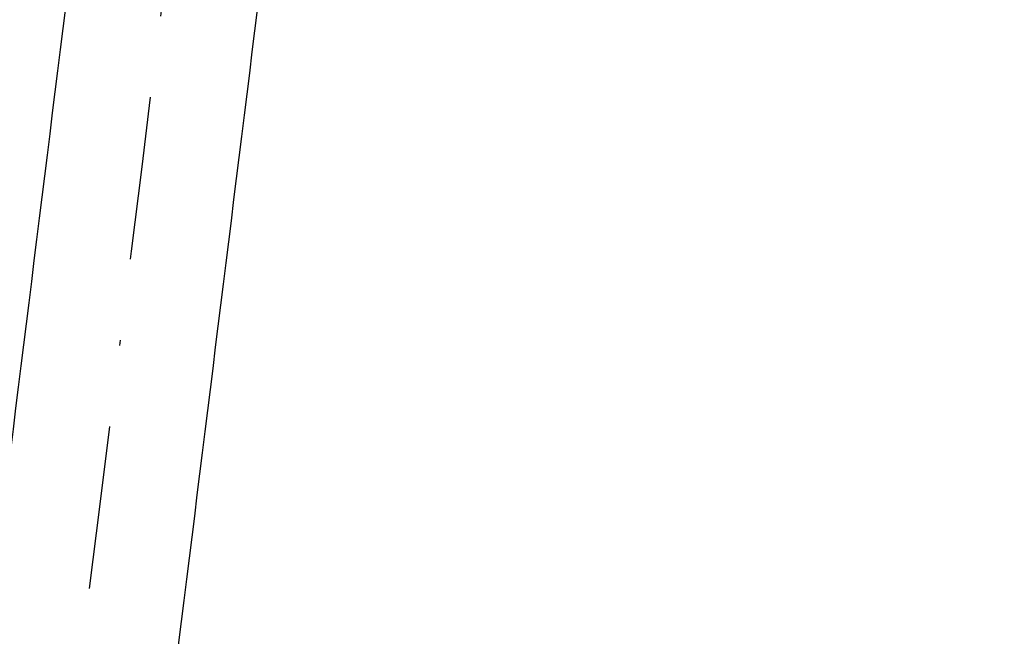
# Model space of a CAD drawing. Extents: x 459406 to 461721, y 413308 to 423218.
# Tile 41 of 256: x 461006 to 461024, y 414583 to 414594. Entities that reach past the tile are written whole.
import ezdxf

# ---------------------------------------------------------------- set-up
doc = ezdxf.new("R2010")
doc.units = 0
doc.header["$LTSCALE"] = 2
doc.header["$MEASUREMENT"] = 0
doc.linetypes.add('STRICHPT-X3', pattern=[3, 1.5, -0.75, 0, -0.75])
doc.layers.add('ACHSE', color=1, linetype='STRICHPT-X3')
doc.layers.add('FBR', color=8, linetype='CONTINUOUS')

msp = doc.modelspace()

# ---------------------------------------------------------------- linework, layer by layer
at = {"layer": 'ACHSE', "flags": 128}
msp.add_lwpolyline([(460985.548, 416976.25), (460982.742, 416926.329), (460979.936, 416876.407), (460977.13, 416826.486), (460974.324, 416776.565), (460971.518, 416726.644), (460968.712, 416676.723), (460965.906, 416626.802), (460963.1, 416576.88, 0), (460961.733, 416552.566, 0), (460960.294, 416526.959, -0.000009), (460958.89, 416501.998, 0.00001), (460957.487, 416477.038, 0.000001), (460956.785, 416464.557, -0.000001), (460956.084, 416452.077), (460954.681, 416427.117), (460953.278, 416402.156), (460951.875, 416377.196, 0.000027), (460951.185, 416364.909, -0.000114), (460950.495, 416352.621, -0.000169), (460950.493, 416352.583, 0.000019), (460950.473, 416352.235, 0.002347), (460949.964, 416342.501, 0.0015), (460949.285, 416327.263, 0.002663), (460948.888, 416316.296, 0.002084), (460948.513, 416302.275, 0.002087), (460948.283, 416289.783, 0.002085), (460948.158, 416277.278, 0.002085), (460948.137, 416264.779, 0.002085), (460948.22, 416252.279, 0.002086), (460948.407, 416239.774, 0.002088), (460948.699, 416227.283, 0.002084), (460949.095, 416214.794, 0.002083), (460949.595, 416202.3, 0.002081), (460950.199, 416189.812, 0.002082), (460950.907, 416177.335, 0.002086), (460951.719, 416164.862, 0.002086), (460952.635, 416152.395, 0.002087), (460953.654, 416139.944, 0.002084), (460954.779, 416127.487, 0.002085), (460956.008, 416115.039, 0.002088), (460957.338, 416102.619, 0.002086), (460958.772, 416090.211, 0.002083), (460960.312, 416077.796, 0.002082), (460961.956, 416065.389, 0.002087), (460963.699, 416053.027, 0.002086), (460965.546, 416040.675, 0.002083), (460967.499, 416028.318, 0.00208), (460969.554, 416015.985, 0.002081), (460971.71, 416003.675, 0.002087), (460973.97, 415991.377, 0.002089), (460976.331, 415979.107, 0.002087), (460978.792, 415966.867, 0.002082), (460981.362, 415954.618, 0.002082), (460984.148, 415941.865, 0.002276), (460986.8, 415930.217, 0.001902), (460990.244, 415915.651, 0.002837), (460992.645, 415905.91, 0.000643), (460995.488, 415894.713, 0.001405), (460996.809, 415889.596, 0), (460998.528, 415883.015, 0.000001), (460998.872, 415881.699), (461005.191, 415857.511, 0.000017), (461008.351, 415845.417, -0.000015), (461011.511, 415833.323, -0.000002), (461014.671, 415821.229, -0.000002), (461017.83, 415809.135, -0.000001), (461020.99, 415797.041, 0.000005), (461024.149, 415784.946), (461030.468, 415760.758), (461036.787, 415736.57, 0.000028), (461038.983, 415728.166, -0.000015), (461041.179, 415719.762, -0.00065), (461041.486, 415718.58, -0.000124), (461043.088, 415712.377, -0.002577), (461045.469, 415702.947, -0.001641), (461049.083, 415688.106, -0.002531), (461051.665, 415677.106, -0.002087), (461054.672, 415663.739, -0.002079), (461057.313, 415651.527, -0.002077), (461059.854, 415639.283, -0.002078), (461062.295, 415627.009, -0.002083), (461064.629, 415614.743, -0.002085), (461066.86, 415602.46, -0.00208), (461068.994, 415590.128, -0.00208), (461071.024, 415577.786, -0.002082), (461072.949, 415565.443, -0.002086), (461074.772, 415553.076, -0.002086), (461076.492, 415540.695, -0.002081), (461078.107, 415528.309, -0.002078), (461079.622, 415515.892, -0.00208), (461081.034, 415503.452, -0.002087), (461082.339, 415491.041, -0.002085), (461083.54, 415478.621, -0.002078), (461084.641, 415466.147, -0.002076), (461085.638, 415453.67, -0.002082), (461086.529, 415441.219, -0.002088), (461087.317, 415428.753, -0.002085), (461088.001, 415416.263, -0.002081), (461088.581, 415403.772, -0.002082), (461089.057, 415391.285, -0.00208), (461089.429, 415378.795, -0.002078), (461089.697, 415366.294, -0.002082), (461089.861, 415353.787, -0.002085), (461089.921, 415341.295, -0.002085), (461089.877, 415328.803, -0.002082), (461089.728, 415316.296, -0.002078), (461089.475, 415303.794, -0.00208), (461089.119, 415291.304, -0.002082), (461088.658, 415278.809, -0.002084), (461088.094, 415266.325, -0.002082), (461087.426, 415253.85, -0.00208), (461086.653, 415241.367, -0.002079), (461085.777, 415228.897, -0.00208), (461084.797, 415216.436, -0.002085), (461083.633, 415203.064, -0.002418), (461082.526, 415191.54, -0.001753), (461080.941, 415176.374, -0.002741), (461079.84, 415166.685, -0.000279), (461078.804, 415158.036, -0.000933), (461078.489, 415155.455, -0.000004), (461077.263, 415145.575, -0.00001), (461076.803, 415141.87), (461073.723, 415117.061, 0.000001), (461071.82, 415101.734, 0.000001), (461070.643, 415092.251, 0.000018), (461069.104, 415079.846, -0.000014), (461067.564, 415067.441, -0.000008), (461066.024, 415055.036, 0.000011), (461064.484, 415042.632), (461058.325, 414993.013), (461052.166, 414943.394, -0.000009), (461049.086, 414918.584, 0.000009), (461046.006, 414893.774), (461039.847, 414844.155), (461033.688, 414794.536), (461027.529, 414744.917, -0.00001), (461024.449, 414720.107, 0.00001), (461021.369, 414695.298, 0.000001), (461018.29, 414670.488, -0.000001), (461015.21, 414645.678, 0), (461011.182, 414613.231, -0.000001), (461009.051, 414596.059, -0.000009), (461005.971, 414571.249, 0.00001), (461002.891, 414546.44), (460996.732, 414496.821), (460990.573, 414447.202), (460984.414, 414397.583, -0.000009), (460981.334, 414372.773, 0.000009), (460978.254, 414347.963), (460972.095, 414298.344), (460965.936, 414248.725), (460959.777, 414199.106, -0.00001), (460956.697, 414174.297, 0.00001), (460953.617, 414149.487, 0.000001), (460950.537, 414124.677, -0.000001), (460947.458, 414099.867, 0), (460943.43, 414067.42, -0.000001), (460941.299, 414050.248, -0.000009), (460938.219, 414025.438, 0.00001), (460935.139, 414000.629), (460928.98, 413951.01), (460922.821, 413901.391, 0.000001), (460919.742, 413876.581, -0.000001), (460916.662, 413851.771, -0.00001), (460913.582, 413826.961, 0.00001), (460910.502, 413802.152), (460904.343, 413752.533), (460898.184, 413702.914), (460892.025, 413653.295, -0.00001), (460888.945, 413628.486, 0.00001), (460885.865, 413603.676, 0.000001), (460882.785, 413578.866, -0.000001), (460879.706, 413554.056, 0), (460875.678, 413521.609, -0.000001), (460873.547, 413504.437, -0.000009), (460870.467, 413479.628, 0.00001), (460867.387, 413454.818), (460861.228, 413405.199), (460855.069, 413355.58, -0.000004), (460853.233, 413340.792, -0.000002), (460849.402, 413309.93)], format="xyb", dxfattribs=at)
at = {"layer": 'FBR'}
for points in [[(461038.149, 414844.685), (461038.11, 414844.371), (461031.951, 414794.752), (461025.792, 414745.133, -0.00001), (461022.712, 414720.323, 0.00001), (461019.632, 414695.514, 0.000001), (461016.553, 414670.704), (461013.473, 414645.894), (461009.446, 414613.446), (461007.314, 414596.275, -0.000009), (461004.234, 414571.465, 0.00001), (461001.154, 414546.656), (460994.995, 414497.037), (460988.836, 414447.418), (460982.677, 414397.799, -0.000009), (460979.597, 414372.989, 0.000009), (460976.517, 414348.179)], [(461041.626, 414844.281), (461041.584, 414843.939), (461035.425, 414794.32), (461029.266, 414744.701, -0.00001), (461026.186, 414719.892, 0.00001), (461023.106, 414695.082, 0.000001), (461020.026, 414670.272), (461016.947, 414645.462), (461012.919, 414613.015), (461010.788, 414595.843, -0.000009), (461007.708, 414571.034, 0.00001), (461004.628, 414546.224), (460998.469, 414496.605), (460992.31, 414446.986), (460986.151, 414397.367, -0.000009), (460983.071, 414372.557, 0.000009), (460979.991, 414347.747)], [(461055.774, 414832.433), (461050.807, 414792.411), (461044.648, 414742.792, -0.00001), (461041.568, 414717.982, 0.00001), (461038.488, 414693.173, 0.000001), (461035.408, 414668.363), (461032.329, 414643.553), (461028.301, 414611.106), (461026.17, 414593.934, -0.000009), (461023.09, 414569.124, 0.00001), (461020.01, 414544.315), (461013.851, 414494.696), (461007.692, 414445.077), (461001.533, 414395.458, -0.000009), (460998.453, 414370.648, 0.000009), (460995.373, 414345.838)], [(461070.084, 415101.949, 0.000001), (461068.906, 415092.467, 0.000018)], [(461073.557, 415101.518, 0.000001), (461072.38, 415092.035, 0.000018)], [(461088.691, 415099.639, 0.000001), (461087.514, 415090.157, 0.000018)], [(460985.9, 414549.589, 0), (460985.772, 414548.565), (460979.613, 414498.946), (460973.454, 414449.327), (460967.295, 414399.708, -0.000009), (460964.215, 414374.898, 0.000009), (460961.135, 414350.088), (460954.976, 414300.469), (460948.817, 414250.85), (460942.658, 414201.231, -0.00001), (460939.578, 414176.422, 0.00001), (460936.498, 414151.612, 0.000001), (460933.419, 414126.802), (460930.339, 414101.992), (460926.312, 414069.544), (460924.18, 414052.373, -0.000009), (460921.1, 414027.564, 0.00001), (460918.02, 414002.754), (460911.861, 413953.135), (460905.702, 413903.516, 0.000001), (460902.623, 413878.706, -0.000001), (460899.543, 413853.896, -0.00001), (460896.463, 413829.087, 0.00001), (460893.383, 413804.277)], [(460951.88, 414149.703, 0.000001), (460948.801, 414124.893)], [(460955.354, 414149.271, 0.000001), (460952.274, 414124.461)], [(460970.736, 414147.362, 0.000001), (460967.656, 414122.552)], [(460921.084, 413901.607, 0.000001), (460918.005, 413876.797, -0.000001), (460914.925, 413851.987, -0.00001)], [(460924.558, 413901.175, 0.000001), (460921.478, 413876.365, -0.000001), (460918.399, 413851.555, -0.00001)], [(460939.94, 413899.266, 0.000001), (460936.86, 413874.456, -0.000001), (460933.781, 413849.646, -0.00001)]]:
    msp.add_lwpolyline(points, format="xyb", dxfattribs=at)

doc.saveas('drawing.dxf')
